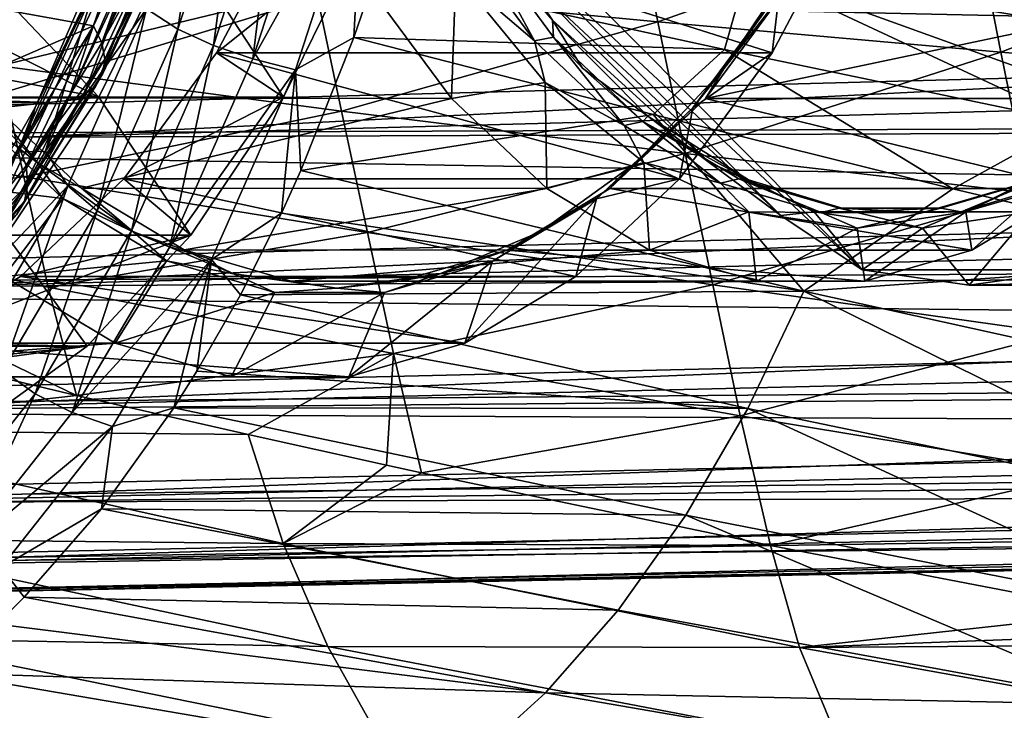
# Model space of a CAD drawing. Header units: metres. Extents: x 26 to 263, y -109 to 109.
# Tile 111 of 256: x 112 to 121, y -90 to -84. Entities that reach past the tile are written whole.
import ezdxf

# ---------------------------------------------------------------- set-up
doc = ezdxf.new("R2010")
doc.units = ezdxf.units.M
doc.layers.add('solid_500750', color=7, linetype='CONTINUOUS')

msp = doc.modelspace()

# ---------------------------------------------------------------- linework, layer by layer
at = {"layer": 'solid_500750'}
for points in [[(113.636299, -84.181496, 3.475688), (113.35881, -84.000603, 3.626201), (113.918892, -82.273499, 2.823706)], [(114.209801, -82.411179, 2.653965), (113.636299, -84.181496, 3.475688), (113.918892, -82.273499, 2.823706)], [(113.952759, -84.327934, 3.416055), (113.636299, -84.181496, 3.475688), (114.209801, -82.411179, 2.653965)], [(114.537148, -82.522278, 2.578728), (113.952759, -84.327934, 3.416055), (114.209801, -82.411179, 2.653965)], [(114.302483, -84.445808, 3.440992), (113.952759, -84.327934, 3.416055), (114.537148, -82.522278, 2.578728)], [(114.895515, -82.613037, 2.591275), (114.302483, -84.445808, 3.440992), (114.537148, -82.522278, 2.578728)], [(115.279427, -82.689934, 2.684988), (114.302483, -84.445808, 3.440992), (114.895515, -82.613037, 2.591275)], [(115.279427, -82.689934, 2.684988), (114.679718, -84.541153, 3.544268), (114.302483, -84.445808, 3.440992)], [(115.279427, -82.689934, 2.684988), (115.196892, -84.255043, 3.519104), (114.679718, -84.541153, 3.544268)], [(115.279427, -82.689934, 2.684988), (115.390968, -83.686615, 3.241933), (115.196892, -84.255043, 3.519104)], [(126.062653, -86.314171, 28.67207), (122.512154, -82.740311, 33.742714), (116.149292, -82.740311, 29.287392)], [(126.062653, -86.314171, 28.67207), (116.149292, -82.740311, 29.287392), (119.699791, -86.314171, 24.216747)], [(116.383377, -83.221199, 28.434488), (119.699791, -86.314171, 24.216747), (116.149292, -82.740311, 29.287392)], [(112.889343, -84.151527, 7.168785), (113.457153, -82.933495, 6.357862), (111.920647, -83.978149, 8.552226)], [(112.962822, -84.302094, 7.020135), (113.457153, -82.933495, 6.357862), (112.889343, -84.151527, 7.168785)], [(112.962822, -84.302094, 7.020135), (113.541733, -83.0606, 6.193357), (113.457153, -82.933495, 6.357862)], [(114.860916, -83.826157, 37.961987), (117.890442, -84.116348, 40.456558), (117.657097, -82.941124, 40.796646)], [(117.657097, -82.941124, 40.796646), (117.890442, -84.116348, 40.456558), (120.683754, -83.130692, 43.29427)], [(118.869247, -82.931709, 4.498634), (121.795509, -84.18119, 6.559916), (118.683243, -83.652679, 4.760757)], [(118.869247, -82.931709, 4.498634), (122.000786, -83.347656, 6.273603), (121.795509, -84.18119, 6.559916)], [(114.686516, -83.056076, 8.089049), (113.980644, -84.392921, 9.097133), (115.276115, -83.352867, 7.247009)], [(118.903221, -84.39296, 12.543778), (113.980644, -84.392921, 9.097133), (114.686516, -83.056076, 8.089049)], [(118.903221, -84.39296, 12.543778), (114.686516, -83.056076, 8.089049), (119.608978, -83.056343, 11.535854)], [(116.956306, -84.101585, 26.974125), (116.680283, -83.689995, 27.65114), (116.230377, -83.035973, 28.01086)], [(116.956306, -84.101585, 26.974125), (116.230377, -83.035973, 28.01086), (116.256279, -83.289375, 27.639936)], [(118.903221, -84.39296, 12.543778), (119.608978, -83.056343, 11.535854), (118.967972, -83.838921, 13.206239)], [(113.580215, -83.182617, 6.009285), (113.541733, -83.0606, 6.193357), (112.962822, -84.302094, 7.020135)], [(117.890442, -84.116348, 40.456558), (120.930557, -84.386398, 42.933079), (120.683754, -83.130692, 43.29427)], [(120.683754, -83.130692, 43.29427), (120.930557, -84.386398, 42.933079), (123.718056, -83.306137, 45.770126)], [(112.990891, -84.446411, 6.850935), (113.580215, -83.182617, 6.009285), (112.962822, -84.302094, 7.020135)], [(113.571404, -83.292061, 5.813848), (113.580215, -83.182617, 6.009285), (112.990891, -84.446411, 6.850935)], [(118.979019, -85.833725, 24.72794), (119.699791, -86.314171, 24.216747), (116.383377, -83.221199, 28.434488)], [(118.979019, -85.833725, 24.72794), (116.383377, -83.221199, 28.434488), (116.680283, -83.689995, 27.65114)], [(112.972733, -84.575851, 6.668838), (113.571404, -83.292061, 5.813848), (112.990891, -84.446411, 6.850935)], [(113.515732, -83.383423, 5.616866), (113.571404, -83.292061, 5.813848), (112.972733, -84.575851, 6.668838)], [(116.7976, -84.285072, 26.532963), (116.256279, -83.289375, 27.639936), (116.084557, -83.31749, 27.551291)], [(116.7976, -84.285072, 26.532963), (116.084557, -83.31749, 27.551291), (116.100792, -83.689606, 27.245939)], [(116.956306, -84.101585, 26.974125), (116.256279, -83.289375, 27.639936), (116.966461, -84.253082, 26.625689)], [(116.7976, -84.285072, 26.532963), (116.966461, -84.253082, 26.625689), (116.256279, -83.289375, 27.639936)], [(120.930557, -84.386398, 42.933079), (123.976982, -84.63607, 45.38913), (123.718056, -83.306137, 45.770126)], [(111.229126, -83.915871, 9.539816), (111.610107, -83.388626, 8.995719), (112.936409, -84.784782, 7.101569)], [(111.610107, -83.388626, 8.995719), (113.63781, -83.352867, 6.099856), (112.936409, -84.784782, 7.101569)], [(112.3731, -84.877159, 4.982301), (113.039001, -83.341606, 4.156522), (112.932281, -83.704552, 4.138088)], [(112.3731, -84.877159, 4.982301), (112.994293, -83.621254, 4.39213), (113.039001, -83.341606, 4.156522)], [(112.909264, -84.683907, 6.482991), (113.515732, -83.383423, 5.616866), (112.972733, -84.575851, 6.668838)], [(113.416, -83.452118, 5.428236), (113.515732, -83.383423, 5.616866), (112.909264, -84.683907, 6.482991)], [(113.63781, -83.352867, 6.099856), (114.574707, -84.784782, 8.248722), (112.936409, -84.784782, 7.101569)], [(113.63781, -83.352867, 6.099856), (115.276115, -83.352867, 7.247009), (114.574707, -84.784782, 8.248722)], [(113.980644, -84.392921, 9.097133), (114.574707, -84.784782, 8.248722), (115.276115, -83.352867, 7.247009)], [(112.803665, -84.765152, 6.302734), (113.416, -83.452118, 5.428236), (112.909264, -84.683907, 6.482991)], [(113.277214, -83.494698, 5.257435), (113.416, -83.452118, 5.428236), (112.803665, -84.765152, 6.302734)], [(87.284836, -83.943474, -12.58966), (113.107277, -83.509407, 5.114553), (112.490364, -84.832954, 5.995786)], [(132.108261, -83.550995, 43.06839), (132.452209, -84.311676, 42.577168), (100.675804, -83.621246, 21.984755)], [(111.844589, -83.516144, 35.450775), (112.055954, -84.505455, 35.142426), (114.860916, -83.826157, 37.961987)], [(143.556976, -83.550941, 26.717915), (112.994293, -83.621254, 4.39213), (112.299622, -85.139938, 5.384217)], [(143.213028, -84.311623, 27.209133), (143.556976, -83.550941, 26.717915), (112.299622, -85.139938, 5.384217)], [(112.661255, -84.815514, 6.137123), (112.490364, -84.832954, 5.995786), (113.107277, -83.509407, 5.114553)], [(112.661255, -84.815514, 6.137123), (113.107277, -83.509407, 5.114553), (113.277214, -83.494698, 5.257435)], [(112.661255, -84.815514, 6.137123), (113.277214, -83.494698, 5.257435), (112.803665, -84.765152, 6.302734)], [(119.172188, -83.496078, 13.042211), (119.070992, -83.765366, 13.361084), (118.475693, -84.533203, 14.036916)], [(119.172188, -83.496078, 13.042211), (118.475693, -84.533203, 14.036916), (118.967972, -83.838921, 13.206239)], [(132.452209, -84.311676, 42.577168), (101.370468, -85.139938, 20.992668), (100.675804, -83.621246, 21.984755)], [(112.3731, -84.877159, 4.982301), (112.299622, -85.139938, 5.384217), (112.994293, -83.621254, 4.39213)], [(118.683243, -83.652679, 4.760757), (118.482513, -84.362274, 5.040865), (115.390968, -83.686615, 3.241933)], [(118.683243, -83.652679, 4.760757), (121.574959, -85.004982, 6.860276), (118.482513, -84.362274, 5.040865)], [(118.683243, -83.652679, 4.760757), (121.795509, -84.18119, 6.559916), (121.574959, -85.004982, 6.860276)], [(112.217026, -85.271797, 5.159575), (112.932281, -83.704552, 4.138088), (112.464417, -85.263237, 4.806263)], [(112.3731, -84.877159, 4.982301), (112.932281, -83.704552, 4.138088), (112.217026, -85.271797, 5.159575)], [(112.932281, -83.704552, 4.138088), (113.132637, -83.750374, 3.851947), (112.464417, -85.263237, 4.806263)], [(113.35881, -84.000603, 3.626201), (112.464417, -85.263237, 4.806263), (113.132637, -83.750374, 3.851947)], [(115.390968, -83.686615, 3.241933), (118.482513, -84.362274, 5.040865), (115.196892, -84.255043, 3.519104)], [(116.100792, -83.689606, 27.245939), (115.301834, -83.767601, 27.50905), (116.060608, -84.797241, 26.425407)], [(116.890831, -84.654068, 26.117645), (116.100792, -83.689606, 27.245939), (116.060608, -84.797241, 26.425407)], [(116.7976, -84.285072, 26.532963), (116.100792, -83.689606, 27.245939), (116.890831, -84.654068, 26.117645)], [(118.979019, -85.833725, 24.72794), (116.680283, -83.689995, 27.65114), (118.343834, -85.364487, 25.275345)], [(116.956306, -84.101585, 26.974125), (118.343834, -85.364487, 25.275345), (116.680283, -83.689995, 27.65114)], [(111.177681, -83.75808, 24.633898), (111.936623, -84.790672, 23.550018), (115.301834, -83.767601, 27.50905)], [(111.936623, -84.790672, 23.550018), (116.060608, -84.797241, 26.425407), (115.301834, -83.767601, 27.50905)], [(112.055954, -84.505455, 35.142426), (115.087547, -84.908127, 37.630348), (114.860916, -83.826157, 37.961987)], [(114.860916, -83.826157, 37.961987), (115.087547, -84.908127, 37.630348), (117.890442, -84.116348, 40.456558)], [(118.903221, -84.39296, 12.543778), (118.967972, -83.838921, 13.206239), (118.201035, -84.880142, 14.301541)], [(118.475693, -84.533203, 14.036916), (118.201035, -84.880142, 14.301541), (118.967972, -83.838921, 13.206239)], [(118.311539, -84.796432, 14.445702), (119.070992, -83.765366, 13.361084), (123.187828, -83.767601, 16.246679)], [(118.475693, -84.533203, 14.036916), (119.070992, -83.765366, 13.361084), (118.311539, -84.796432, 14.445702)], [(118.311539, -84.796432, 14.445702), (123.187828, -83.767601, 16.246679), (122.429054, -84.797241, 17.330322)], [(110.823364, -84.381134, 10.119307), (111.229126, -83.915871, 9.539816), (112.936409, -84.784782, 7.101569)], [(86.948555, -84.460724, -12.313127), (87.284836, -83.943474, -12.58966), (112.490364, -84.832954, 5.995786)], [(112.889343, -84.151527, 7.168785), (111.920647, -83.978149, 8.552226), (111.247749, -84.862984, 9.513215)], [(113.35881, -84.000603, 3.626201), (112.663177, -85.570702, 4.621903), (112.464417, -85.263237, 4.806263)], [(112.923775, -85.790932, 4.495577), (112.663177, -85.570702, 4.621903), (113.35881, -84.000603, 3.626201)], [(113.636299, -84.181496, 3.475688), (112.923775, -85.790932, 4.495577), (113.35881, -84.000603, 3.626201)], [(117.802048, -84.952896, 25.766279), (118.343834, -85.364487, 25.275345), (116.956306, -84.101585, 26.974125)], [(117.222443, -84.527245, 26.260454), (116.956306, -84.101585, 26.974125), (116.966461, -84.253082, 26.625689)], [(117.802048, -84.952896, 25.766279), (116.956306, -84.101585, 26.974125), (117.222443, -84.527245, 26.260454)], [(112.230042, -85.223778, 8.110365), (112.889343, -84.151527, 7.168785), (111.247749, -84.862984, 9.513215)], [(112.292038, -85.39386, 7.978109), (112.889343, -84.151527, 7.168785), (112.230042, -85.223778, 8.110365)], [(112.292038, -85.39386, 7.978109), (112.962822, -84.302094, 7.020135), (112.889343, -84.151527, 7.168785)], [(113.226486, -85.969543, 4.455617), (112.923775, -85.790932, 4.495577), (113.636299, -84.181496, 3.475688)], [(113.952759, -84.327934, 3.416055), (113.226486, -85.969543, 4.455617), (113.636299, -84.181496, 3.475688)], [(115.087547, -84.908127, 37.630348), (118.13134, -85.284988, 40.102859), (117.890442, -84.116348, 40.456558)], [(117.890442, -84.116348, 40.456558), (118.13134, -85.284988, 40.102859), (120.930557, -84.386398, 42.933079)], [(114.679718, -84.541153, 3.544268), (115.196892, -84.255043, 3.519104), (114.726776, -85.434906, 4.191171)], [(114.726776, -85.434906, 4.191171), (115.196892, -84.255043, 3.519104), (117.850266, -84.939552, 5.101998)], [(118.482513, -84.362274, 5.040865), (117.850266, -84.939552, 5.101998), (115.196892, -84.255043, 3.519104)], [(117.592262, -85.034836, 25.398069), (116.966461, -84.253082, 26.625689), (116.7976, -84.285072, 26.532963)], [(117.222443, -84.527245, 26.260454), (116.966461, -84.253082, 26.625689), (117.757942, -84.999847, 25.49534)], [(117.592262, -85.034836, 25.398069), (117.757942, -84.999847, 25.49534), (116.966461, -84.253082, 26.625689)], [(132.452209, -84.311676, 42.577168), (132.829346, -85.022957, 42.03857), (101.370468, -85.139938, 20.992668)], [(112.990891, -84.446411, 6.850935), (112.962822, -84.302094, 7.020135), (112.292038, -85.39386, 7.978109)], [(142.835907, -85.022903, 27.747726), (143.213028, -84.311623, 27.209133), (112.299622, -85.139938, 5.384217)], [(113.565422, -86.112083, 4.496004), (113.226486, -85.969543, 4.455617), (113.952759, -84.327934, 3.416055)], [(114.302483, -84.445808, 3.440992), (113.565422, -86.112083, 4.496004), (113.952759, -84.327934, 3.416055)], [(117.592262, -85.034836, 25.398069), (116.7976, -84.285072, 26.532963), (116.890831, -84.654068, 26.117645)], [(118.482513, -84.362274, 5.040865), (120.504379, -85.596565, 6.695921), (117.850266, -84.939552, 5.101998)], [(118.482513, -84.362274, 5.040865), (121.574959, -85.004982, 6.860276), (120.504379, -85.596565, 6.695921)], [(110.398689, -84.777412, 10.725803), (110.823364, -84.381134, 10.119307), (112.936409, -84.784782, 7.101569)], [(112.307968, -85.557945, 7.826248), (112.990891, -84.446411, 6.850935), (112.292038, -85.39386, 7.978109)], [(112.972733, -84.575851, 6.668838), (112.990891, -84.446411, 6.850935), (112.307968, -85.557945, 7.826248)], [(113.980644, -84.392921, 9.097133), (113.158195, -85.508942, 10.271713), (114.574707, -84.784782, 8.248722)], [(118.080902, -85.508835, 13.71817), (113.158195, -85.508942, 10.271713), (113.980644, -84.392921, 9.097133)], [(114.679718, -84.541153, 3.544268), (113.565422, -86.112083, 4.496004), (114.302483, -84.445808, 3.440992)], [(118.080902, -85.508835, 13.71817), (113.980644, -84.392921, 9.097133), (118.903221, -84.39296, 12.543778)], [(118.080902, -85.508835, 13.71817), (118.903221, -84.39296, 12.543778), (118.201035, -84.880142, 14.301541)], [(118.13134, -85.284988, 40.102859), (121.184654, -85.635529, 42.558533), (120.930557, -84.386398, 42.933079)], [(120.930557, -84.386398, 42.933079), (121.184654, -85.635529, 42.558533), (123.976982, -84.63607, 45.38913)], [(86.592133, -84.952576, -12.020557), (86.948555, -84.460724, -12.313127), (112.490364, -84.832954, 5.995786)], [(109.240486, -84.961792, 32.343014), (112.272247, -85.489433, 34.82095), (112.055954, -84.505455, 35.142426)], [(112.394669, -85.367592, 22.721516), (111.936623, -84.790672, 23.550018), (111.613686, -84.533203, 23.836874)], [(112.394669, -85.367592, 22.721516), (111.613686, -84.533203, 23.836874), (111.763313, -84.874329, 23.495556)], [(112.055954, -84.505455, 35.142426), (112.272247, -85.489433, 34.82095), (115.087547, -84.908127, 37.630348)], [(114.679718, -84.541153, 3.544268), (113.934631, -86.224136, 4.610761), (113.565422, -86.112083, 4.496004)], [(114.679718, -84.541153, 3.544268), (114.554947, -85.812363, 4.436669), (113.934631, -86.224136, 4.610761)], [(114.679718, -84.541153, 3.544268), (114.726776, -85.434906, 4.191171), (114.554947, -85.812363, 4.436669)], [(117.802048, -84.952896, 25.766279), (117.222443, -84.527245, 26.260454), (117.757942, -84.999847, 25.49534)], [(118.475693, -84.533203, 14.036916), (118.311539, -84.796432, 14.445702), (117.69471, -85.367592, 15.152275)], [(118.475693, -84.533203, 14.036916), (117.69471, -85.367592, 15.152275), (118.201035, -84.880142, 14.301541)], [(112.278923, -85.705109, 7.659701), (112.972733, -84.575851, 6.668838), (112.307968, -85.557945, 7.826248)], [(112.909264, -84.683907, 6.482991), (112.972733, -84.575851, 6.668838), (112.278923, -85.705109, 7.659701)], [(112.20636, -85.827965, 7.486836), (112.909264, -84.683907, 6.482991), (112.278923, -85.705109, 7.659701)], [(112.803665, -84.765152, 6.302734), (112.909264, -84.683907, 6.482991), (112.20636, -85.827965, 7.486836)], [(116.890831, -84.654068, 26.117645), (116.060608, -84.797241, 26.425407), (116.906235, -85.5951, 25.217718)], [(117.764931, -85.364693, 24.869303), (116.890831, -84.654068, 26.117645), (116.906235, -85.5951, 25.217718)], [(117.592262, -85.034836, 25.398069), (116.890831, -84.654068, 26.117645), (117.764931, -85.364693, 24.869303)], [(109.957092, -85.104919, 11.356473), (110.398689, -84.777412, 10.725803), (112.936409, -84.784782, 7.101569)], [(109.957092, -85.104919, 11.356473), (112.936409, -84.784782, 7.101569), (112.115128, -86.00779, 8.274471)], [(111.936623, -84.790672, 23.550018), (112.782722, -85.591049, 22.34166), (116.060608, -84.797241, 26.425407)], [(112.394669, -85.367592, 22.721516), (112.782722, -85.591049, 22.34166), (111.936623, -84.790672, 23.550018)], [(112.093933, -85.920341, 7.31634), (112.803665, -84.765152, 6.302734), (112.20636, -85.827965, 7.486836)], [(112.661255, -84.815514, 6.137123), (112.803665, -84.765152, 6.302734), (112.093933, -85.920341, 7.31634)], [(112.936409, -84.784782, 7.101569), (113.753433, -86.00779, 9.421624), (112.115128, -86.00779, 8.274471)], [(112.782722, -85.591049, 22.34166), (116.906235, -85.5951, 25.217718), (116.060608, -84.797241, 26.425407)], [(112.936409, -84.784782, 7.101569), (114.574707, -84.784782, 8.248722), (113.753433, -86.00779, 9.421624)], [(113.158195, -85.508942, 10.271713), (113.753433, -86.00779, 9.421624), (114.574707, -84.784782, 8.248722)], [(117.464966, -85.595276, 15.654724), (118.311539, -84.796432, 14.445702), (121.58342, -85.5951, 18.538012)], [(117.69471, -85.367592, 15.152275), (118.311539, -84.796432, 14.445702), (117.464966, -85.595276, 15.654724)], [(118.311539, -84.796432, 14.445702), (122.429054, -84.797241, 17.330322), (121.58342, -85.5951, 18.538012)], [(86.592133, -84.952576, -12.020557), (112.490364, -84.832954, 5.995786), (111.775482, -85.996895, 7.016923)], [(111.179138, -85.508835, 23.574911), (112.617752, -85.682587, 22.275293), (111.763313, -84.874329, 23.495556)], [(111.615166, -86.19857, 6.064737), (112.3731, -84.877159, 4.982301), (112.217026, -85.271797, 5.159575)], [(111.615166, -86.19857, 6.064737), (112.299622, -85.139938, 5.384217), (112.3731, -84.877159, 4.982301)], [(112.394669, -85.367592, 22.721516), (111.763313, -84.874329, 23.495556), (112.617752, -85.682587, 22.275293)], [(111.947281, -85.977592, 7.156779), (111.775482, -85.996895, 7.016923), (112.490364, -84.832954, 5.995786)], [(111.947281, -85.977592, 7.156779), (112.490364, -84.832954, 5.995786), (112.661255, -84.815514, 6.137123)], [(111.947281, -85.977592, 7.156779), (112.661255, -84.815514, 6.137123), (112.093933, -85.920341, 7.31634)], [(118.080902, -85.508835, 13.71817), (118.201035, -84.880142, 14.301541), (117.346123, -85.686852, 15.522476)], [(117.69471, -85.367592, 15.152275), (117.346123, -85.686852, 15.522476), (118.201035, -84.880142, 14.301541)], [(109.240486, -84.961792, 32.343014), (109.445374, -85.839851, 32.028568), (112.272247, -85.489433, 34.82095)], [(112.272247, -85.489433, 34.82095), (115.31839, -85.985062, 37.286003), (115.087547, -84.908127, 37.630348)], [(119.185287, -86.504272, 6.778853), (114.726776, -85.434906, 4.191171), (117.850266, -84.939552, 5.101998)], [(115.087547, -84.908127, 37.630348), (115.31839, -85.985062, 37.286003), (118.13134, -85.284988, 40.102859)], [(118.694344, -85.516144, 24.491957), (117.802048, -84.952896, 25.766279), (117.757942, -84.999847, 25.49534)], [(118.694344, -85.516144, 24.491957), (118.343834, -85.364487, 25.275345), (117.802048, -84.952896, 25.766279)], [(119.185287, -86.504272, 6.778853), (117.850266, -84.939552, 5.101998), (120.504379, -85.596565, 6.695921)], [(132.829346, -85.022957, 42.03857), (133.23732, -85.680466, 41.455917), (101.370468, -85.139938, 20.992668)], [(142.835907, -85.022903, 27.747726), (112.299622, -85.139938, 5.384217), (111.482887, -86.461159, 6.550637)], [(142.427933, -85.680412, 28.330374), (142.835907, -85.022903, 27.747726), (111.482887, -86.461159, 6.550637)], [(118.446869, -85.546341, 24.177563), (117.757942, -84.999847, 25.49534), (117.592262, -85.034836, 25.398069)], [(118.446869, -85.546341, 24.177563), (117.592262, -85.034836, 25.398069), (117.764931, -85.364693, 24.869303)], [(118.694344, -85.516144, 24.491957), (117.757942, -84.999847, 25.49534), (118.609123, -85.5093, 24.279722)], [(118.446869, -85.546341, 24.177563), (118.609123, -85.5093, 24.279722), (117.757942, -84.999847, 25.49534)], [(121.574959, -85.004982, 6.860276), (123.15892, -86.22612, 8.300906), (120.504379, -85.596565, 6.695921)], [(133.23732, -85.680466, 41.455917), (102.187202, -86.461159, 19.826248), (101.370468, -85.139938, 20.992668)], [(111.615166, -86.19857, 6.064737), (111.482887, -86.461159, 6.550637), (112.299622, -85.139938, 5.384217)], [(111.542328, -86.316833, 9.048805), (112.292038, -85.39386, 7.978109), (112.230042, -85.223778, 8.110365)], [(112.217026, -85.271797, 5.159575), (112.464417, -85.263237, 4.806263), (111.673355, -86.61219, 5.936016)], [(112.663177, -85.570702, 4.621903), (111.673355, -86.61219, 5.936016), (112.464417, -85.263237, 4.806263)], [(115.31839, -85.985062, 37.286003), (118.376518, -86.448654, 39.736805), (118.13134, -85.284988, 40.102859)], [(118.13134, -85.284988, 40.102859), (118.376518, -86.448654, 39.736805), (121.184654, -85.635529, 42.558533)], [(112.307968, -85.557945, 7.826248), (112.292038, -85.39386, 7.978109), (111.542328, -86.316833, 9.048805)], [(113.240906, -85.978706, 21.512966), (112.782722, -85.591049, 22.34166), (112.394669, -85.367592, 22.721516)], [(113.240906, -85.978706, 21.512966), (112.394669, -85.367592, 22.721516), (112.617752, -85.682587, 22.275293)], [(117.69471, -85.367592, 15.152275), (117.464966, -85.595276, 15.654724), (116.848473, -85.978706, 16.360823)], [(117.69471, -85.367592, 15.152275), (116.848473, -85.978706, 16.360823), (117.346123, -85.686852, 15.522476)], [(117.764931, -85.364693, 24.869303), (116.906235, -85.5951, 25.217718), (117.815659, -86.139412, 23.918928)], [(118.696526, -85.799896, 23.538843), (117.764931, -85.364693, 24.869303), (117.815659, -86.139412, 23.918928)], [(118.446869, -85.546341, 24.177563), (117.764931, -85.364693, 24.869303), (118.696526, -85.799896, 23.538843)], [(118.979019, -85.833725, 24.72794), (118.343834, -85.364487, 25.275345), (119.275581, -85.799843, 23.944666)], [(118.694344, -85.516144, 24.491957), (119.275581, -85.799843, 23.944666), (118.343834, -85.364487, 25.275345)], [(121.549706, -85.364693, 19.464081), (120.618103, -85.799896, 20.79454), (120.673996, -86.139412, 19.836802)], [(121.132919, -85.546341, 20.341486), (120.618103, -85.799896, 20.79454), (121.549706, -85.364693, 19.464081)], [(121.549706, -85.364693, 19.464081), (120.673996, -86.139412, 19.836802), (121.58342, -85.5951, 18.538012)], [(109.445374, -85.839851, 32.028568), (112.489044, -86.46769, 34.482246), (112.272247, -85.489433, 34.82095)], [(112.272247, -85.489433, 34.82095), (112.489044, -86.46769, 34.482246), (115.31839, -85.985062, 37.286003)], [(114.554947, -85.812363, 4.436669), (114.726776, -85.434906, 4.191171), (119.185287, -86.504272, 6.778853)], [(111.179138, -85.508835, 23.574911), (112.095589, -86.373505, 22.266087), (112.617752, -85.682587, 22.275293)], [(111.544716, -86.49762, 8.916283), (112.307968, -85.557945, 7.826248), (111.542328, -86.316833, 9.048805)], [(112.278923, -85.705109, 7.659701), (112.307968, -85.557945, 7.826248), (111.544716, -86.49762, 8.916283)], [(112.663177, -85.570702, 4.621903), (111.846184, -86.951797, 5.790509), (111.673355, -86.61219, 5.936016)], [(112.086761, -87.206619, 5.692812), (111.846184, -86.951797, 5.790509), (112.663177, -85.570702, 4.621903)], [(112.923775, -85.790932, 4.495577), (112.086761, -87.206619, 5.692812), (112.663177, -85.570702, 4.621903)], [(113.158195, -85.508942, 10.271713), (112.241646, -86.373665, 11.580679), (113.753433, -86.00779, 9.421624)], [(117.164452, -86.373505, 15.026995), (112.241646, -86.373665, 11.580679), (113.158195, -85.508942, 10.271713)], [(117.164452, -86.373505, 15.026995), (113.158195, -85.508942, 10.271713), (118.080902, -85.508835, 13.71817)], [(117.164452, -86.373505, 15.026995), (118.080902, -85.508835, 13.71817), (117.346123, -85.686852, 15.522476)], [(119.338112, -85.805634, 22.904736), (118.609123, -85.5093, 24.279722), (118.446869, -85.546341, 24.177563)], [(119.338112, -85.805634, 22.904736), (118.446869, -85.546341, 24.177563), (118.696526, -85.799896, 23.538843)], [(119.629135, -85.802109, 23.156937), (118.609123, -85.5093, 24.279722), (119.496796, -85.767555, 23.011997)], [(119.338112, -85.805634, 22.904736), (119.496796, -85.767555, 23.011997), (118.609123, -85.5093, 24.279722)], [(119.629135, -85.802109, 23.156937), (118.694344, -85.516144, 24.491957), (118.609123, -85.5093, 24.279722)], [(119.629135, -85.802109, 23.156937), (119.275581, -85.799843, 23.944666), (118.694344, -85.516144, 24.491957)], [(121.132919, -85.546341, 20.341486), (120.241676, -85.805634, 21.614311), (120.618103, -85.799896, 20.79454)], [(121.132919, -85.546341, 20.341486), (120.396744, -85.767555, 21.72674), (120.241676, -85.805634, 21.614311)], [(120.578201, -85.802109, 21.801523), (120.396744, -85.767555, 21.72674), (121.284416, -85.5093, 20.459015)], [(121.132919, -85.546341, 20.341486), (121.284416, -85.5093, 20.459015), (120.396744, -85.767555, 21.72674)], [(121.512993, -85.516144, 20.466503), (120.578201, -85.802109, 21.801523), (121.284416, -85.5093, 20.459015)], [(121.512993, -85.516144, 20.466503), (121.197502, -85.799843, 21.199877), (120.578201, -85.802109, 21.801523)], [(112.782722, -85.591049, 22.34166), (113.692947, -86.137428, 21.041727), (116.906235, -85.5951, 25.217718)], [(113.240906, -85.978706, 21.512966), (113.692947, -86.137428, 21.041727), (112.782722, -85.591049, 22.34166)], [(113.692947, -86.137428, 21.041727), (117.815659, -86.139412, 23.918928), (116.906235, -85.5951, 25.217718)], [(116.554489, -86.139977, 16.955019), (117.464966, -85.595276, 15.654724), (120.673996, -86.139412, 19.836802)], [(116.848473, -85.978706, 16.360823), (117.464966, -85.595276, 15.654724), (116.554489, -86.139977, 16.955019)], [(117.464966, -85.595276, 15.654724), (121.58342, -85.5951, 18.538012), (120.673996, -86.139412, 19.836802)], [(118.376518, -86.448654, 39.736805), (121.444031, -86.879524, 42.172085), (121.184654, -85.635529, 42.558533)], [(119.185287, -86.504272, 6.778853), (120.504379, -85.596565, 6.695921), (123.15892, -86.22612, 8.300906)], [(133.23732, -85.680466, 41.455917), (133.67363, -86.280136, 40.832802), (102.187202, -86.461159, 19.826248)], [(141.991623, -86.280083, 28.953482), (142.427933, -85.680412, 28.330374), (111.482887, -86.461159, 6.550637)], [(111.503525, -86.65976, 8.767081), (112.278923, -85.705109, 7.659701), (111.544716, -86.49762, 8.916283)], [(112.20636, -85.827965, 7.486836), (112.278923, -85.705109, 7.659701), (111.503525, -86.65976, 8.767081)], [(112.095589, -86.373505, 22.266087), (113.536942, -86.234344, 20.962553), (112.617752, -85.682587, 22.275293)], [(113.240906, -85.978706, 21.512966), (112.617752, -85.682587, 22.275293), (113.536942, -86.234344, 20.962553)], [(116.178871, -86.963402, 16.434551), (117.346123, -85.686852, 15.522476), (116.426682, -86.236923, 16.835583)], [(116.178871, -86.963402, 16.434551), (117.164452, -86.373505, 15.026995), (117.346123, -85.686852, 15.522476)], [(116.848473, -85.978706, 16.360823), (116.426682, -86.236923, 16.835583), (117.346123, -85.686852, 15.522476)], [(109.445374, -85.839851, 32.028568), (109.682678, -86.698074, 31.681965), (112.738884, -87.428566, 34.111523)], [(109.445374, -85.839851, 32.028568), (112.738884, -87.428566, 34.111523), (112.489044, -86.46769, 34.482246)], [(112.373177, -87.413544, 5.676169), (112.086761, -87.206619, 5.692812), (112.923775, -85.790932, 4.495577)], [(113.226486, -85.969543, 4.455617), (112.373177, -87.413544, 5.676169), (112.923775, -85.790932, 4.495577)], [(113.934631, -86.224136, 4.610761), (114.554947, -85.812363, 4.436669), (114.192032, -86.535263, 4.955147)], [(114.192032, -86.535263, 4.955147), (114.554947, -85.812363, 4.436669), (119.185287, -86.504272, 6.778853)], [(118.696526, -85.799896, 23.538843), (117.815659, -86.139412, 23.918928), (118.764069, -86.415329, 22.564463)], [(119.657318, -85.946449, 22.166691), (118.696526, -85.799896, 23.538843), (118.764069, -86.415329, 22.564463)], [(119.338112, -85.805634, 22.904736), (118.696526, -85.799896, 23.538843), (119.657318, -85.946449, 22.166691)], [(118.979019, -85.833725, 24.72794), (119.275581, -85.799843, 23.944666), (119.699791, -86.314171, 24.216747)], [(119.275581, -85.799843, 23.944666), (120.236542, -85.946449, 22.572271), (119.699791, -86.314171, 24.216747)], [(119.629135, -85.802109, 23.156937), (120.236542, -85.946449, 22.572271), (119.275581, -85.799843, 23.944666)], [(120.241676, -85.805634, 21.614311), (119.496796, -85.767555, 23.011997), (119.338112, -85.805634, 22.904736)], [(120.241676, -85.805634, 21.614311), (119.338112, -85.805634, 22.904736), (119.657318, -85.946449, 22.166691)], [(119.629135, -85.802109, 23.156937), (119.496796, -85.767555, 23.011997), (120.396744, -85.767555, 21.72674)], [(120.241676, -85.805634, 21.614311), (120.396744, -85.767555, 21.72674), (119.496796, -85.767555, 23.011997)], [(120.578201, -85.802109, 21.801523), (119.629135, -85.802109, 23.156937), (120.396744, -85.767555, 21.72674)], [(120.578201, -85.802109, 21.801523), (120.236542, -85.946449, 22.572271), (119.629135, -85.802109, 23.156937)], [(120.618103, -85.799896, 20.79454), (119.657318, -85.946449, 22.166691), (119.725586, -86.415329, 21.191267)], [(120.241676, -85.805634, 21.614311), (119.657318, -85.946449, 22.166691), (120.618103, -85.799896, 20.79454)], [(120.618103, -85.799896, 20.79454), (119.725586, -86.415329, 21.191267), (120.673996, -86.139412, 19.836802)], [(120.236542, -85.946449, 22.572271), (121.197502, -85.799843, 21.199877), (120.649033, -86.449997, 22.861097)], [(120.578201, -85.802109, 21.801523), (121.197502, -85.799843, 21.199877), (120.236542, -85.946449, 22.572271)], [(121.197502, -85.799843, 21.199877), (121.598267, -86.314171, 21.505447), (120.649033, -86.449997, 22.861097)], [(112.115128, -86.00779, 8.274471), (112.832512, -86.991768, 10.736837), (111.194206, -86.991768, 9.589684)], [(111.256065, -86.963501, 12.988237), (112.832512, -86.991768, 10.736837), (113.753433, -86.00779, 9.421624)], [(112.241646, -86.373665, 11.580679), (111.256065, -86.963501, 12.988237), (113.753433, -86.00779, 9.421624)], [(112.115128, -86.00779, 8.274471), (113.753433, -86.00779, 9.421624), (112.832512, -86.991768, 10.736837)], [(112.699394, -87.577789, 5.734746), (112.373177, -87.413544, 5.676169), (113.226486, -85.969543, 4.455617)], [(112.489044, -86.46769, 34.482246), (115.547981, -87.057022, 36.924309), (115.31839, -85.985062, 37.286003)], [(113.565422, -86.112083, 4.496004), (112.699394, -87.577789, 5.734746), (113.226486, -85.969543, 4.455617)], [(114.131554, -86.351501, 20.240986), (113.692947, -86.137428, 21.041727), (113.240906, -85.978706, 21.512966)], [(114.131554, -86.351501, 20.240986), (113.240906, -85.978706, 21.512966), (113.536942, -86.234344, 20.962553)], [(115.31839, -85.985062, 37.286003), (115.547981, -87.057022, 36.924309), (118.376518, -86.448654, 39.736805)], [(116.848473, -85.978706, 16.360823), (116.554489, -86.139977, 16.955019), (115.957825, -86.351501, 17.632803)], [(116.848473, -85.978706, 16.360823), (115.957825, -86.351501, 17.632803), (116.426682, -86.236923, 16.835583)], [(119.657318, -85.946449, 22.166691), (118.764069, -86.415329, 22.564463), (119.725586, -86.415329, 21.191267)], [(120.236542, -85.946449, 22.572271), (120.649033, -86.449997, 22.861097), (119.699791, -86.314171, 24.216747)], [(113.934631, -86.224136, 4.610761), (112.699394, -87.577789, 5.734746), (113.565422, -86.112083, 4.496004)], [(113.692947, -86.137428, 21.041727), (114.642326, -86.414825, 19.685873), (117.815659, -86.139412, 23.918928)], [(114.131554, -86.351501, 20.240986), (114.642326, -86.414825, 19.685873), (113.692947, -86.137428, 21.041727)], [(114.642326, -86.414825, 19.685873), (118.764069, -86.415329, 22.564463), (117.815659, -86.139412, 23.918928)], [(115.60495, -86.41568, 18.311102), (116.554489, -86.139977, 16.955019), (119.725586, -86.415329, 21.191267)], [(115.957825, -86.351501, 17.632803), (116.554489, -86.139977, 16.955019), (115.60495, -86.41568, 18.311102)], [(116.554489, -86.139977, 16.955019), (120.673996, -86.139412, 19.836802), (119.725586, -86.415329, 21.191267)], [(133.67363, -86.280136, 40.832802), (134.13559, -86.818268, 40.173069), (102.187202, -86.461159, 19.826248)], [(141.991623, -86.280083, 28.953482), (111.482887, -86.461159, 6.550637), (110.562332, -87.555397, 7.865334)], [(141.529678, -86.81823, 29.613211), (141.991623, -86.280083, 28.953482), (110.562332, -87.555397, 7.865334)], [(112.095589, -86.373505, 22.266087), (113.081169, -86.963402, 20.85853), (113.536942, -86.234344, 20.962553)], [(113.934631, -86.224136, 4.610761), (113.05938, -87.704544, 5.862695), (112.699394, -87.577789, 5.734746)], [(113.934631, -86.224136, 4.610761), (113.601517, -87.537254, 5.798686), (113.05938, -87.704544, 5.862695)], [(113.081169, -86.963402, 20.85853), (114.495674, -86.514473, 19.59334), (113.536942, -86.234344, 20.962553)], [(114.131554, -86.351501, 20.240986), (113.536942, -86.234344, 20.962553), (114.495674, -86.514473, 19.59334)], [(113.934631, -86.224136, 4.610761), (113.805496, -87.212555, 5.507319), (113.601517, -87.537254, 5.798686)], [(113.934631, -86.224136, 4.610761), (114.192032, -86.535263, 4.955147), (113.805496, -87.212555, 5.507319)], [(115.151039, -87.262428, 17.902445), (116.426682, -86.236923, 16.835583), (115.467781, -86.515343, 18.205025)], [(115.151039, -87.262428, 17.902445), (116.178871, -86.963402, 16.434551), (116.426682, -86.236923, 16.835583)], [(115.957825, -86.351501, 17.632803), (115.467781, -86.515343, 18.205025), (116.426682, -86.236923, 16.835583)], [(123.650696, -87.491631, 9.391374), (119.185287, -86.504272, 6.778853), (123.15892, -86.22612, 8.300906)], [(115.044685, -86.476799, 18.936895), (114.642326, -86.414825, 19.685873), (114.131554, -86.351501, 20.240986)], [(115.044685, -86.476799, 18.936895), (114.131554, -86.351501, 20.240986), (114.495674, -86.514473, 19.59334)], [(115.957825, -86.351501, 17.632803), (115.60495, -86.41568, 18.311102), (115.044685, -86.476799, 18.936895)], [(115.957825, -86.351501, 17.632803), (115.044685, -86.476799, 18.936895), (115.467781, -86.515343, 18.205025)], [(126.062653, -86.314171, 28.67207), (119.699791, -86.314171, 24.216747), (120.649033, -86.449997, 22.861097)], [(127.011887, -86.449997, 27.31642), (120.649033, -86.449997, 22.861097), (121.598267, -86.314171, 21.505447)], [(127.011887, -86.449997, 27.31642), (126.062653, -86.314171, 28.67207), (120.649033, -86.449997, 22.861097)], [(112.095589, -86.373505, 22.266087), (108.158997, -86.963501, 17.411314), (113.081169, -86.963402, 20.85853)], [(116.178871, -86.963402, 16.434551), (111.256065, -86.963501, 12.988237), (112.241646, -86.373665, 11.580679)], [(116.178871, -86.963402, 16.434551), (112.241646, -86.373665, 11.580679), (117.164452, -86.373505, 15.026995)], [(114.642326, -86.414825, 19.685873), (115.60495, -86.41568, 18.311102), (118.764069, -86.415329, 22.564463)], [(115.044685, -86.476799, 18.936895), (115.60495, -86.41568, 18.311102), (114.642326, -86.414825, 19.685873)], [(115.547981, -87.057022, 36.924309), (118.620331, -87.60788, 39.353897), (118.376518, -86.448654, 39.736805)], [(115.60495, -86.41568, 18.311102), (119.725586, -86.415329, 21.191267), (118.764069, -86.415329, 22.564463)], [(118.376518, -86.448654, 39.736805), (118.620331, -87.60788, 39.353897), (121.444031, -86.879524, 42.172085)], [(134.13559, -86.818268, 40.173069), (103.107765, -87.555397, 18.511551), (102.187202, -86.461159, 19.826248)], [(112.489044, -86.46769, 34.482246), (112.738884, -87.428566, 34.111523), (115.547981, -87.057022, 36.924309)], [(113.081169, -86.963402, 20.85853), (114.109001, -87.262428, 19.390636), (114.495674, -86.514473, 19.59334)], [(113.805496, -87.212555, 5.507319), (114.192032, -86.535263, 4.955147), (118.688004, -87.54496, 7.482454)], [(114.109001, -87.262428, 19.390636), (115.467781, -86.515343, 18.205025), (114.495674, -86.514473, 19.59334)], [(114.109001, -87.262428, 19.390636), (115.151039, -87.262428, 17.902445), (115.467781, -86.515343, 18.205025)], [(118.688004, -87.54496, 7.482454), (114.192032, -86.535263, 4.955147), (119.185287, -86.504272, 6.778853)], [(115.044685, -86.476799, 18.936895), (114.495674, -86.514473, 19.59334), (115.467781, -86.515343, 18.205025)], [(123.187714, -88.478851, 10.039253), (118.688004, -87.54496, 7.482454), (119.185287, -86.504272, 6.778853)], [(123.187714, -88.478851, 10.039253), (119.185287, -86.504272, 6.778853), (123.650696, -87.491631, 9.391374)], [(112.738884, -87.428566, 34.111523), (109.682678, -86.698074, 31.681965), (110.040756, -87.731483, 31.131912)], [(134.13559, -86.818268, 40.173069), (134.620331, -87.291565, 39.480782), (103.107765, -87.555397, 18.511551)], [(141.044937, -87.291527, 30.305494), (141.529678, -86.81823, 29.613211), (110.562332, -87.555397, 7.865334)], [(118.620331, -87.60788, 39.353897), (121.704041, -88.119514, 41.770409), (121.444031, -86.879524, 42.172085)], [(113.081169, -86.963402, 20.85853), (108.158997, -86.963501, 17.411314), (109.186668, -87.262444, 15.943647)], [(113.081169, -86.963402, 20.85853), (109.186668, -87.262444, 15.943647), (114.109001, -87.262428, 19.390636)], [(111.256065, -86.963501, 12.988237), (110.228394, -87.262444, 14.455904), (112.832512, -86.991768, 10.736837)], [(115.151039, -87.262428, 17.902445), (110.228394, -87.262444, 14.455904), (111.256065, -86.963501, 12.988237)], [(115.151039, -87.262428, 17.902445), (111.256065, -86.963501, 12.988237), (116.178871, -86.963402, 16.434551)], [(107.580437, -87.712456, 18.237577), (111.834618, -87.712456, 12.161975), (112.832512, -86.991768, 10.736837)], [(110.228394, -87.262444, 14.455904), (107.580437, -87.712456, 18.237577), (112.832512, -86.991768, 10.736837)], [(111.194206, -86.991768, 9.589684), (112.832512, -86.991768, 10.736837), (111.834618, -87.712456, 12.161975)], [(115.547981, -87.057022, 36.924309), (112.738884, -87.428566, 34.111523), (114.259811, -87.774719, 35.313412)], [(115.547981, -87.057022, 36.924309), (114.259811, -87.774719, 35.313412), (115.487221, -88.045639, 36.279961)], [(115.547981, -87.057022, 36.924309), (115.487221, -88.045639, 36.279961), (115.795685, -88.112534, 36.5224)], [(115.547981, -87.057022, 36.924309), (115.795685, -88.112534, 36.5224), (118.620331, -87.60788, 39.353897)], [(112.373177, -87.413544, 5.676169), (111.410263, -88.630432, 7.052763), (112.086761, -87.206619, 5.692812)], [(113.601517, -87.537254, 5.798686), (113.805496, -87.212555, 5.507319), (118.688004, -87.54496, 7.482454)], [(134.620331, -87.291565, 39.480782), (135.124878, -87.697083, 38.760212), (103.107765, -87.555397, 18.511551)], [(114.109001, -87.262428, 19.390636), (109.186668, -87.262444, 15.943647), (110.228394, -87.262444, 14.455904)], [(141.044937, -87.291527, 30.305494), (110.562332, -87.555397, 7.865334), (109.55851, -88.398209, 9.298939)], [(140.54039, -87.697052, 31.02606), (141.044937, -87.291527, 30.305494), (109.55851, -88.398209, 9.298939)], [(114.109001, -87.262428, 19.390636), (110.228394, -87.262444, 14.455904), (115.151039, -87.262428, 17.902445)], [(111.722099, -88.812965, 7.131893), (111.410263, -88.630432, 7.052763), (112.373177, -87.413544, 5.676169)], [(112.699394, -87.577789, 5.734746), (111.722099, -88.812965, 7.131893), (112.373177, -87.413544, 5.676169)], [(114.259811, -87.774719, 35.313412), (112.738884, -87.428566, 34.111523), (110.040756, -87.731483, 31.131912)], [(135.124878, -87.697083, 38.760212), (104.111588, -88.398209, 17.077944), (103.107765, -87.555397, 18.511551)], [(113.05938, -87.704544, 5.862695), (111.722099, -88.812965, 7.131893), (112.699394, -87.577789, 5.734746)], [(112.962112, -88.431801, 6.71195), (113.601517, -87.537254, 5.798686), (118.137337, -88.489059, 8.264787)], [(113.05938, -87.704544, 5.862695), (113.601517, -87.537254, 5.798686), (112.962112, -88.431801, 6.71195)], [(118.137337, -88.489059, 8.264787), (113.601517, -87.537254, 5.798686), (118.688004, -87.54496, 7.482454)], [(122.670593, -89.374344, 10.769495), (118.137337, -88.489059, 8.264787), (118.688004, -87.54496, 7.482454)], [(122.670593, -89.374344, 10.769495), (118.688004, -87.54496, 7.482454), (123.187714, -88.478851, 10.039253)], [(118.620331, -87.60788, 39.353897), (115.795685, -88.112534, 36.5224), (118.889145, -88.757034, 38.943497)], [(118.620331, -87.60788, 39.353897), (118.889145, -88.757034, 38.943497), (121.704041, -88.119514, 41.770409)], [(135.124878, -87.697083, 38.760212), (135.646118, -88.032341, 38.0158), (104.111588, -88.398209, 17.077944)], [(140.01915, -88.03231, 31.77047), (140.54039, -87.697052, 31.02606), (109.55851, -88.398209, 9.298939)], [(114.569183, -88.741585, 34.825897), (110.040756, -87.731483, 31.131912), (110.48098, -88.698601, 30.490286)], [(114.569183, -88.741585, 34.825897), (114.259811, -87.774719, 35.313412), (110.040756, -87.731483, 31.131912)], [(113.05938, -87.704544, 5.862695), (112.071831, -88.952156, 7.274516), (111.722099, -88.812965, 7.131893)], [(113.05938, -87.704544, 5.862695), (112.962112, -88.431801, 6.71195), (112.071831, -88.952156, 7.274516)], [(115.487221, -88.045639, 36.279961), (114.259811, -87.774719, 35.313412), (114.569183, -88.741585, 34.825897)], [(135.646118, -88.032341, 38.0158), (136.180847, -88.295265, 37.252136), (104.111588, -88.398209, 17.077944)], [(140.01915, -88.03231, 31.77047), (109.55851, -88.398209, 9.298939), (108.493851, -88.970764, 10.81943)], [(139.484421, -88.295242, 32.53413), (140.01915, -88.03231, 31.77047), (108.493851, -88.970764, 10.81943)], [(115.795685, -88.112534, 36.5224), (115.487221, -88.045639, 36.279961), (114.569183, -88.741585, 34.825897)], [(118.889145, -88.757034, 38.943497), (115.795685, -88.112534, 36.5224), (114.569183, -88.741585, 34.825897)], [(121.704041, -88.119514, 41.770409), (118.889145, -88.757034, 38.943497), (121.977882, -89.352562, 41.342892)], [(136.180847, -88.295265, 37.252136), (105.176247, -88.970764, 15.557452), (104.111588, -88.398209, 17.077944)], [(136.180847, -88.295265, 37.252136), (136.725754, -88.48423, 36.473927), (105.176247, -88.970764, 15.557452)], [(138.939514, -88.484215, 33.312336), (139.484421, -88.295242, 32.53413), (108.493851, -88.970764, 10.81943)], [(112.071831, -88.952156, 7.274516), (112.962112, -88.431801, 6.71195), (112.276802, -89.216087, 7.69066)], [(112.276802, -89.216087, 7.69066), (112.962112, -88.431801, 6.71195), (117.538017, -89.33065, 9.119222)], [(117.538017, -89.33065, 9.119222), (112.962112, -88.431801, 6.71195), (118.137337, -88.489059, 8.264787)], [(136.725754, -88.48423, 36.473927), (137.277481, -88.598076, 35.685974), (105.176247, -88.970764, 15.557452)], [(138.939514, -88.484215, 33.312336), (108.493851, -88.970764, 10.81943), (107.392128, -89.260277, 12.392846)], [(138.387787, -88.598068, 34.100292), (138.939514, -88.484215, 33.312336), (107.392128, -89.260277, 12.392846)], [(122.10569, -90.170219, 11.573256), (117.538017, -89.33065, 9.119222), (118.137337, -88.489059, 8.264787)], [(122.10569, -90.170219, 11.573256), (118.137337, -88.489059, 8.264787), (122.670593, -89.374344, 10.769495)], [(137.277481, -88.598076, 35.685974), (106.277969, -89.260277, 13.984036), (105.176247, -88.970764, 15.557452)], [(137.277481, -88.598076, 35.685974), (137.832642, -88.636101, 34.893131), (106.277969, -89.260277, 13.984036)], [(137.832642, -88.636101, 34.893131), (107.392128, -89.260277, 12.392846), (106.277969, -89.260277, 13.984036)], [(137.832642, -88.636101, 34.893131), (138.387787, -88.598068, 34.100292), (107.392128, -89.260277, 12.392846)], [(114.967468, -89.652748, 34.236969), (110.48098, -88.698601, 30.490286), (110.9832, -89.581612, 29.764954)], [(114.967468, -89.652748, 34.236969), (114.569183, -88.741585, 34.825897), (110.48098, -88.698601, 30.490286)], [(119.146049, -89.66272, 38.503124), (114.569183, -88.741585, 34.825897), (114.967468, -89.652748, 34.236969)], [(119.146049, -89.66272, 38.503124), (118.889145, -88.757034, 38.943497), (114.569183, -88.741585, 34.825897)], [(121.977882, -89.352562, 41.342892), (118.889145, -88.757034, 38.943497), (119.146049, -89.66272, 38.503124)], [(112.071831, -88.952156, 7.274516), (112.276802, -89.216087, 7.69066), (112.0355, -89.455338, 8.035255)], [(112.0355, -89.455338, 8.035255), (112.276802, -89.216087, 7.69066), (116.894791, -90.06382, 10.039114)], [(116.894791, -90.06382, 10.039114), (112.276802, -89.216087, 7.69066), (117.538017, -89.33065, 9.119222)], [(116.894791, -90.06382, 10.039114), (117.538017, -89.33065, 9.119222), (122.10569, -90.170219, 11.573256)], [(122.891251, -89.519493, 42.049061), (121.977882, -89.352562, 41.342892), (119.146049, -89.66272, 38.503124)], [(111.547874, -89.886269, 8.731552), (112.0355, -89.455338, 8.035255), (116.894791, -90.06382, 10.039114)], [(115.431732, -90.485229, 33.562115), (110.9832, -89.581612, 29.764954), (111.539368, -90.369377, 28.967394)], [(115.431732, -90.485229, 33.562115), (114.967468, -89.652748, 34.236969), (110.9832, -89.581612, 29.764954)], [(123.521034, -89.632149, 42.535091), (122.891251, -89.519493, 42.049061), (119.146049, -89.66272, 38.503124)], [(119.504105, -90.522217, 37.960453), (114.967468, -89.652748, 34.236969), (115.431732, -90.485229, 33.562115)], [(119.504105, -90.522217, 37.960453), (119.146049, -89.66272, 38.503124), (114.967468, -89.652748, 34.236969)], [(123.74868, -90.488281, 42.146084), (123.521034, -89.632149, 42.535091), (119.146049, -89.66272, 38.503124)], [(123.74868, -90.488281, 42.146084), (119.146049, -89.66272, 38.503124), (119.504105, -90.522217, 37.960453)], [(111.038811, -90.26693, 9.458409), (111.547874, -89.886269, 8.731552), (116.212334, -90.68264, 11.017776)], [(116.212334, -90.68264, 11.017776), (111.547874, -89.886269, 8.731552), (116.894791, -90.06382, 10.039114)], [(116.212334, -90.68264, 11.017776), (116.894791, -90.06382, 10.039114), (121.498863, -90.85923, 12.442459)], [(121.498863, -90.85923, 12.442459), (116.894791, -90.06382, 10.039114), (122.10569, -90.170219, 11.573256)]]:
    msp.add_3dface(points, dxfattribs=at)

doc.saveas('drawing.dxf')
